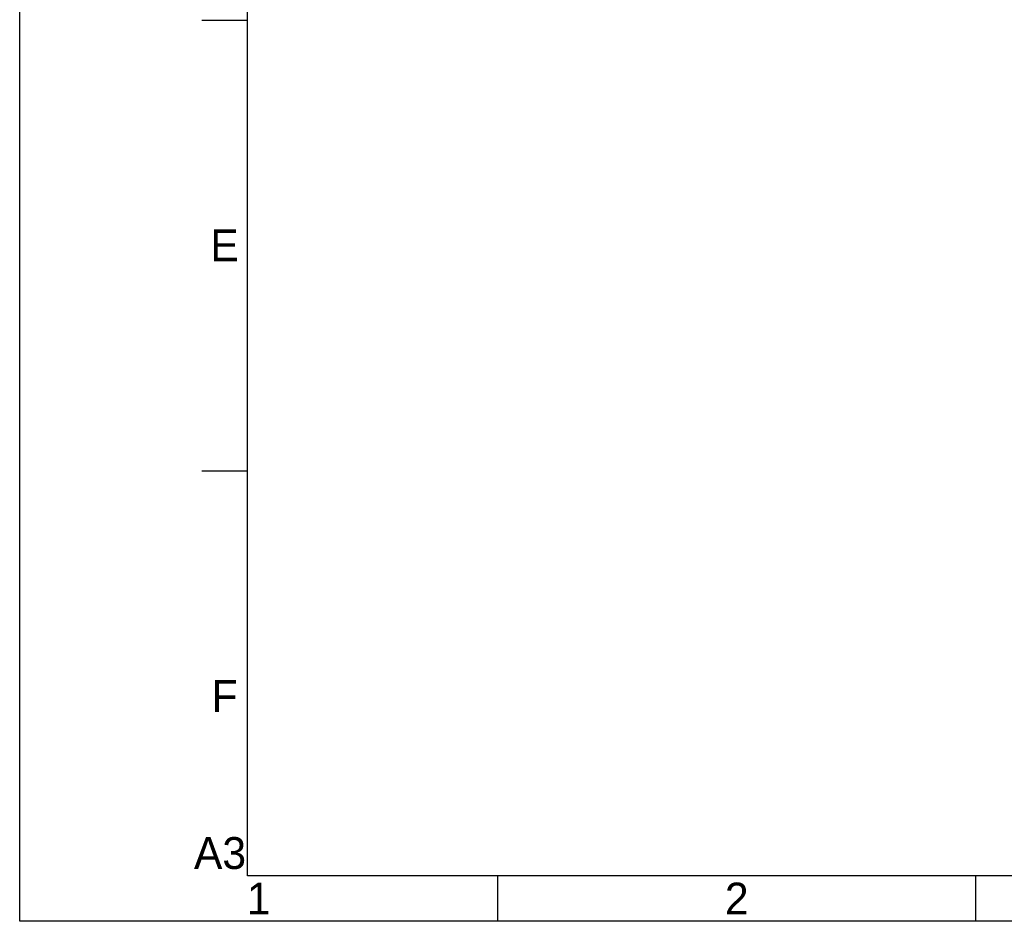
# Model space of a CAD drawing. Header units: millimetres. Extents: x 4086 to 10416, y 123 to 1549.
# Tile 3 of 256: x 6284 to 6803, y 124 to 599. Entities that reach past the tile are written whole.
import ezdxf
from ezdxf.enums import TextEntityAlignment as Align

# ---------------------------------------------------------------- set-up
doc = ezdxf.new("R2010")
doc.units = ezdxf.units.MM
doc.styles.add('思源黑', font='SourceHanSansCN-Normal.ttf')

# ---------------------------------------------------------------- blocks, each defined once
blk = doc.blocks.new('1')
at = {"color": 2}
for p, q in [((6379.66, 598.82), (6403.66, 598.82)), ((6379.66, 361.22), (6403.66, 361.22)), ((6535.66, 123.62), (6535.66, 147.62)), ((6787.66, 123.62), (6787.66, 147.62))]:
    blk.add_line(p, q, dxfattribs=at)
for points in [[(6283.66, 123.62), (6283.66, 1549.22), (8299.66, 1549.22), (8299.66, 123.62)], [(6403.66, 147.62), (6403.66, 1525.22), (8275.66, 1525.22), (8275.66, 147.62)]]:
    blk.add_lwpolyline(points, close=True, dxfattribs=at)
at = {"color": 2, "style": '思源黑'}
for s, p in [('E', (6391.66, 480.02)), ('F', (6391.66, 242.42)), ('A3', (6389.26, 159.62)), ('1', (6409.66, 135.62)), ('2', (6661.66, 135.62))]:
    blk.add_text(s, height=16.8, dxfattribs=at).set_placement(p, align=Align.MIDDLE_CENTER)
at = {"color": 7, "style": '思源黑'}
for tag, height, p in [('编号', 19.2, (8134.84, 252.67)), ('比例', 8, (7939.66, 171.62))]:
    blk.add_attdef(tag, text='', height=height, dxfattribs=at).set_placement(p, align=Align.MIDDLE)
at = {"linetype": 'Continuous', "lineweight": 0, "ltscale": 0.3, "style": '思源黑'}
for tag, p in [('当前页', (8121.35, 207.93)), ('总页数', (8160.27, 207.93))]:
    blk.add_attdef(tag, text='', height=8, dxfattribs=at).set_placement(p, align=Align.MIDDLE)

msp = doc.modelspace()

# ---------------------------------------------------------------- block references
msp.add_blockref('1', (0, 0))

doc.saveas('drawing.dxf')
